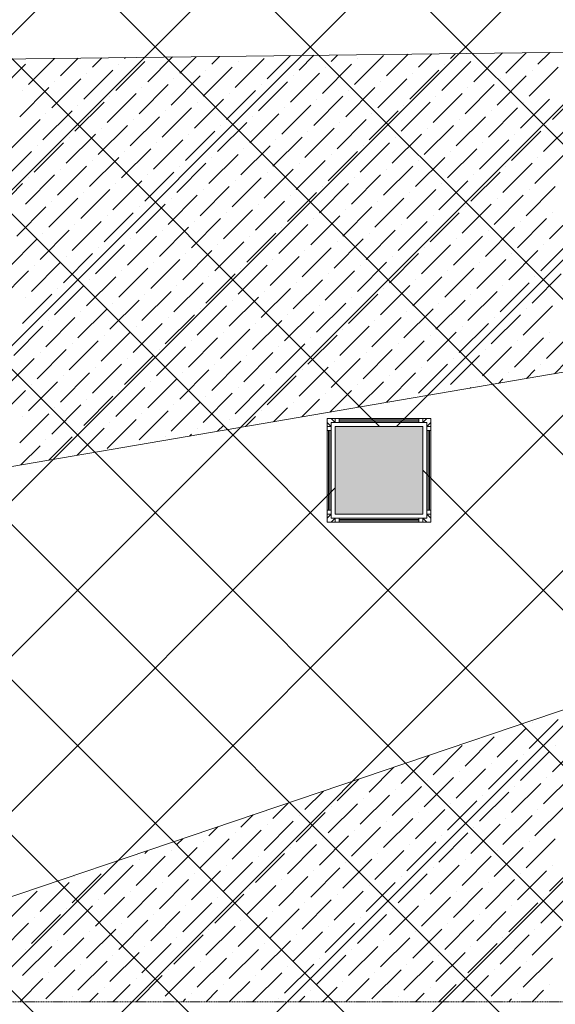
# Model space of a CAD drawing. Header units: millimetres. Extents: x -150 to 17700, y -13097 to 13830.
# Tile 8 of 67: x 5172 to 6391, y 4714 to 6956. Entities that reach past the tile are written whole.
import ezdxf

# ---------------------------------------------------------------- set-up
doc = ezdxf.new("R2010")
doc.units = ezdxf.units.MM
doc.header["$MEASUREMENT"] = 0
doc.linetypes.add('RCP XREF$0$( Hidden )', pattern=[0.375, 0.25, -0.125])
doc.layers.get('0').update_dxf_attribs({"lineweight": 5})
for name, color, linetype, lineweight, true_color in [('RCP XREF$0$A-CEILING-01', 9, 'Continuous', 0, 0x808080), ('RCP XREF$0$A-CELING ELEMENT', 9, 'Continuous', 0, 0x808080), ('RCP XREF$0$A-Wall & Column', 9, 'Continuous', 0, 0x808080)]:
    doc.layers.add(name, color=color, linetype=linetype, lineweight=lineweight, true_color=true_color)
doc.layers.add('RCP XREF$0$Z-TB-NONPLOT', color=9, linetype='Continuous', lineweight=0, true_color=0x808080, plot=False)

# ---------------------------------------------------------------- blocks, each defined once
blk = doc.blocks.new('RCP XREF')
at = {"layer": 'RCP XREF$0$A-Wall & Column', "lineweight": 0, "true_color": 0x808080}
h = blk.add_hatch(color=8, dxfattribs=at)
h.dxf.hatch_style = 1
h.paths.add_polyline_path([(5890, 5830), (6090, 5830), (6090, 6030), (5890, 6030)])
at = {"layer": 'RCP XREF$0$A-CEILING-01', "color": 8, "linetype": 'Continuous', "lineweight": 0, "true_color": 0x808080}
for p, q in [((1502.2, 3270), (11612.2, 13380)), ((2209.3, 3270), (12319.3, 13380)), ((2562.9, 3270), (12672.9, 13380)), ((2916.4, 3270), (13026.4, 13380)), ((4273.6, 3920), (13733.6, 13380)), ((4980.7, 3920), (14440.7, 13380)), ((5334.2, 3920), (14794.2, 13380)), ((6030, 6030), (13380, 13380)), ((1855.8, 3270), (11865.8, 13280)), ((10011.5, 3070), (200, 12881.5)), ((9457.9, 3270), (200, 12527.9)), ((9104.4, 3270), (200, 12174.4)), ((5990.8, 6030), (200, 11820.8)), ((8397.3, 3270), (200, 11467.3)), ((8043.7, 3270), (200, 11113.7)), ((4627.1, 3920), (11820.1, 11113)), ((7690.2, 3270), (200, 10760.2)), ((7336.6, 3270), (200, 10406.6)), ((6983, 3270), (200, 10053)), ((5979.5, 3920), (200, 9699.5)), ((8750.8, 3270), (6090, 5930.8)), ((3270, 3270), (5890, 5890))]:
    blk.add_line(p, q, dxfattribs=at)
at = {"layer": 'RCP XREF$0$A-CEILING-01', "color": 8, "lineweight": 0, "true_color": 0x808080}
for p, q in [((5890, 6030), (6090, 6030)), ((5890, 5830), (5890, 6030)), ((5890, 6030), (6090, 6030)), ((5890, 5830), (5890, 6030)), ((6090, 6030), (6090, 5830)), ((6090, 6030), (6090, 5830)), ((6090, 5830), (5890, 5830)), ((6090, 5830), (5890, 5830))]:
    blk.add_line(p, q, dxfattribs=at)
at = {"layer": 'RCP XREF$0$A-CELING ELEMENT', "color": 8, "lineweight": 0, "true_color": 0x808080}
for p, q in [((4048, 6853.2), (8917.4, 6912.2)), ((8946.2, 6586.7), (4048, 5750)), ((4445.8, 4720), (9025.5, 6269.6))]:
    blk.add_line(p, q, dxfattribs=at)
at = {"layer": 'RCP XREF$0$A-CELING ELEMENT', "color": 8, "linetype": 'Continuous', "lineweight": 0, "true_color": 0x808080, "transparency": 33554687}
for p, q in [((5191.6, 6808.1), (5251.3, 6867.8)), ((5264.5, 6828), (5304.9, 6868.5)), ((5337.4, 6847.9), (5358.6, 6869.1)), ((5390.4, 6794.9), (5456.7, 6861.2)), ((5410.3, 6867.8), (5412.3, 6869.8)), ((5463.4, 6814.7), (5519.7, 6871.1)), ((5536.3, 6834.6), (5573.4, 6871.7)), ((5609.2, 6854.5), (5627, 6872.4)), ((5662.2, 6801.5), (5728.5, 6867.8)), ((5668.9, 6861.2), (5668.9, 6861.2)), ((5735.2, 6821.4), (5788.1, 6874.3)), ((5808.1, 6841.3), (5841.8, 6875)), ((5881, 6861.2), (5895.4, 6875.6)), ((5934, 6808.1), (6000.3, 6874.4)), ((5940.7, 6867.8), (5940.7, 6867.8)), ((6006.9, 6828), (6056.5, 6877.6)), ((6079.9, 6847.9), (6110.2, 6878.2)), ((6132.9, 6794.9), (6199.2, 6861.2)), ((6152.8, 6867.8), (6163.9, 6878.9)), ((6205.8, 6814.7), (6271.2, 6880.2)), ((6212.4, 6874.4), (6212.4, 6874.4)), ((6278.7, 6834.6), (6324.9, 6880.8)), ((6351.7, 6854.5), (6378.6, 6881.5)), ((5118.6, 6788.2), (5184.9, 6854.5)), ((5317.5, 6775), (5383.8, 6841.3)), ((5397.1, 6854.5), (5397.1, 6854.5)), ((5589.3, 6781.6), (5655.6, 6847.9)), ((5595.9, 6841.3), (5595.9, 6841.3)), ((5861.1, 6788.2), (5927.4, 6854.5)), ((5867.7, 6847.9), (5867.7, 6847.9)), ((6060, 6775), (6126.3, 6841.3)), ((6139.5, 6854.5), (6139.5, 6854.5)), ((6331.8, 6781.6), (6398.1, 6847.9)), ((6338.4, 6841.3), (6338.4, 6841.3)), ((5244.6, 6755.1), (5310.9, 6821.4)), ((5251.2, 6814.7), (5251.2, 6814.7)), ((5324.1, 6834.6), (5324.1, 6834.6)), ((5516.4, 6761.7), (5582.7, 6828)), ((5523, 6821.4), (5523, 6821.4)), ((5715.3, 6748.5), (5781.6, 6814.7)), ((5788.2, 6768.3), (5854.5, 6834.6)), ((5794.8, 6828), (5794.8, 6828)), ((5987.1, 6755.1), (6053.4, 6821.4)), ((5993.7, 6814.7), (5993.7, 6814.7)), ((6066.6, 6834.6), (6066.6, 6834.6)), ((6258.9, 6761.7), (6325.1, 6828)), ((6265.5, 6821.4), (6265.5, 6821.4)), ((5171.7, 6735.2), (5238, 6801.5)), ((5178.3, 6794.9), (5178.3, 6794.9)), ((5443.5, 6741.8), (5509.8, 6808.1)), ((5450.1, 6801.5), (5450.1, 6801.5)), ((5642.3, 6728.6), (5708.6, 6794.9)), ((5721.9, 6808.1), (5721.9, 6808.1)), ((5914.1, 6735.2), (5980.4, 6801.5)), ((5920.8, 6794.9), (5920.8, 6794.9)), ((6185.9, 6741.8), (6252.2, 6808.1)), ((6192.6, 6801.5), (6192.6, 6801.5)), ((6384.8, 6728.6), (6451.1, 6794.9)), ((5370.6, 6721.9), (5436.8, 6788.2)), ((5377.2, 6781.6), (5377.2, 6781.6)), ((5569.4, 6708.7), (5635.7, 6775)), ((5649, 6788.2), (5649, 6788.2)), ((5841.2, 6715.3), (5907.5, 6781.6)), ((5847.8, 6775), (5847.8, 6775)), ((6113, 6721.9), (6179.3, 6788.2)), ((6119.6, 6781.6), (6119.6, 6781.6)), ((6311.9, 6708.7), (6378.2, 6775)), ((5224.7, 6682.2), (5291, 6748.5)), ((5297.6, 6702.1), (5363.9, 6768.3)), ((5304.3, 6761.7), (5304.3, 6761.7)), ((5496.5, 6688.8), (5562.8, 6755.1)), ((5503.1, 6748.5), (5503.1, 6748.5)), ((5576.1, 6768.3), (5576.1, 6768.3)), ((5768.3, 6695.4), (5834.6, 6761.7)), ((5774.9, 6755.1), (5774.9, 6755.1)), ((5967.2, 6682.2), (6033.5, 6748.5)), ((6040.1, 6702.1), (6106.4, 6768.3)), ((6046.7, 6761.7), (6046.7, 6761.7)), ((6239, 6688.8), (6305.3, 6755.1)), ((6245.6, 6748.5), (6245.6, 6748.5)), ((6318.5, 6768.3), (6318.5, 6768.3)), ((5151.8, 6662.3), (5218.1, 6728.6)), ((5231.3, 6741.8), (5231.3, 6741.8)), ((5423.6, 6668.9), (5489.9, 6735.2)), ((5430.2, 6728.6), (5430.2, 6728.6)), ((5695.4, 6675.5), (5761.7, 6741.8)), ((5702, 6735.2), (5702, 6735.2)), ((5894.3, 6662.3), (5960.5, 6728.6)), ((5973.8, 6741.8), (5973.8, 6741.8)), ((6166, 6668.9), (6232.3, 6735.2)), ((6172.7, 6728.6), (6172.7, 6728.6)), ((5350.7, 6649), (5417, 6715.3)), ((5357.3, 6708.7), (5357.3, 6708.7)), ((5622.5, 6655.6), (5688.7, 6721.9)), ((5629.1, 6715.3), (5629.1, 6715.3)), ((5821.3, 6642.4), (5887.6, 6708.7)), ((5900.9, 6721.9), (5900.9, 6721.9)), ((6093.1, 6649), (6159.4, 6715.3)), ((6099.8, 6708.7), (6099.8, 6708.7)), ((6364.9, 6655.6), (6431.2, 6721.9)), ((6371.5, 6715.3), (6371.5, 6715.3)), ((5277.7, 6629.1), (5344, 6695.4)), ((5284.4, 6688.8), (5284.4, 6688.8)), ((5476.6, 6615.9), (5542.9, 6682.2)), ((5549.5, 6635.8), (5615.8, 6702.1)), ((5556.2, 6695.4), (5556.2, 6695.4)), ((5748.4, 6622.5), (5814.7, 6688.8)), ((5755, 6682.2), (5755, 6682.2)), ((5828, 6702.1), (5828, 6702.1)), ((6020.2, 6629.1), (6086.5, 6695.4)), ((6026.8, 6688.8), (6026.8, 6688.8)), ((6219.1, 6615.9), (6285.4, 6682.2)), ((6292, 6635.8), (6358.3, 6702.1)), ((6298.6, 6695.4), (6298.6, 6695.4)), ((5204.8, 6609.2), (5271.1, 6675.5)), ((5211.5, 6668.9), (5211.5, 6668.9)), ((5403.7, 6596), (5470, 6662.3)), ((5483.2, 6675.5), (5483.2, 6675.5)), ((5675.5, 6602.6), (5741.8, 6668.9)), ((5682.1, 6662.3), (5682.1, 6662.3)), ((5947.3, 6609.2), (6013.6, 6675.5)), ((5953.9, 6668.9), (5953.9, 6668.9)), ((6146.2, 6596), (6212.4, 6662.3)), ((6225.7, 6675.5), (6225.7, 6675.5)), ((5131.9, 6589.4), (5198.2, 6655.6)), ((5330.8, 6576.1), (5397.1, 6642.4)), ((5337.4, 6635.8), (5337.4, 6635.8)), ((5410.3, 6655.6), (5410.3, 6655.6)), ((5602.6, 6582.7), (5668.9, 6649)), ((5609.2, 6642.4), (5609.2, 6642.4)), ((5801.4, 6569.5), (5867.7, 6635.8)), ((5874.4, 6589.4), (5940.7, 6655.6)), ((5881, 6649), (5881, 6649)), ((6073.2, 6576.1), (6139.5, 6642.4)), ((6079.9, 6635.8), (6079.9, 6635.8)), ((6152.8, 6655.6), (6152.8, 6655.6)), ((6345, 6582.7), (6411.3, 6649)), ((6351.7, 6642.4), (6351.7, 6642.4)), ((5257.9, 6556.2), (5324.1, 6622.5)), ((5264.5, 6615.9), (5264.5, 6615.9)), ((5529.6, 6562.8), (5595.9, 6629.1)), ((5536.3, 6622.5), (5536.3, 6622.5)), ((5728.5, 6549.6), (5794.8, 6615.9)), ((5808.1, 6629.1), (5808.1, 6629.1)), ((6000.3, 6556.2), (6066.6, 6622.5)), ((6006.9, 6615.9), (6006.9, 6615.9)), ((6272.1, 6562.8), (6338.4, 6629.1)), ((6278.7, 6622.5), (6278.7, 6622.5)), ((5184.9, 6536.3), (5251.2, 6602.6)), ((5191.6, 6596), (5191.6, 6596)), ((5456.7, 6543), (5523, 6609.2)), ((5463.4, 6602.6), (5463.4, 6602.6)), ((5655.6, 6529.7), (5721.9, 6596)), ((5735.2, 6609.2), (5735.2, 6609.2)), ((5927.4, 6536.3), (5993.7, 6602.6)), ((5934, 6596), (5934, 6596)), ((6199.2, 6543), (6265.5, 6609.2)), ((6205.8, 6602.6), (6205.8, 6602.6)), ((5112, 6516.4), (5178.3, 6582.7)), ((5310.9, 6503.2), (5377.2, 6569.5)), ((5383.8, 6523.1), (5450.1, 6589.4)), ((5390.4, 6582.7), (5390.4, 6582.7)), ((5582.7, 6509.8), (5649, 6576.1)), ((5589.3, 6569.5), (5589.3, 6569.5)), ((5662.2, 6589.4), (5662.2, 6589.4)), ((5854.5, 6516.4), (5920.8, 6582.7)), ((5861.1, 6576.1), (5861.1, 6576.1)), ((6053.4, 6503.2), (6119.6, 6569.5)), ((6126.3, 6523.1), (6192.6, 6589.4)), ((6132.9, 6582.7), (6132.9, 6582.7)), ((6325.1, 6509.8), (6391.4, 6576.1)), ((6331.8, 6569.5), (6331.8, 6569.5)), ((5238, 6483.3), (5304.3, 6549.6)), ((5317.5, 6562.8), (5317.5, 6562.8)), ((5509.8, 6489.9), (5576.1, 6556.2)), ((5516.4, 6549.6), (5516.4, 6549.6)), ((5781.6, 6496.6), (5847.8, 6562.8)), ((5788.2, 6556.2), (5788.2, 6556.2)), ((5980.4, 6483.3), (6046.7, 6549.6)), ((6060, 6562.8), (6060, 6562.8)), ((6252.2, 6489.9), (6318.5, 6556.2)), ((6258.9, 6549.6), (6258.9, 6549.6)), ((5165, 6463.4), (5231.3, 6529.7)), ((5244.6, 6543), (5244.6, 6543)), ((5436.8, 6470), (5503.1, 6536.3)), ((5443.5, 6529.7), (5443.5, 6529.7)), ((5708.6, 6476.7), (5774.9, 6543)), ((5715.3, 6536.3), (5715.3, 6536.3)), ((5907.5, 6463.4), (5973.8, 6529.7)), ((5987.1, 6543), (5987.1, 6543)), ((6179.3, 6470), (6245.6, 6536.3)), ((6185.9, 6529.7), (6185.9, 6529.7)), ((5363.9, 6450.1), (5430.2, 6516.4)), ((5370.6, 6509.8), (5370.6, 6509.8)), ((5562.8, 6436.9), (5629.1, 6503.2)), ((5635.7, 6456.8), (5702, 6523.1)), ((5642.3, 6516.4), (5642.3, 6516.4)), ((5834.6, 6443.5), (5900.9, 6509.8)), ((5841.2, 6503.2), (5841.2, 6503.2)), ((5914.1, 6523.1), (5914.1, 6523.1)), ((6106.4, 6450.1), (6172.7, 6516.4)), ((6113, 6509.8), (6113, 6509.8)), ((6305.3, 6436.9), (6371.5, 6503.2)), ((6378.2, 6456.8), (6444.5, 6523.1)), ((6384.8, 6516.4), (6384.8, 6516.4)), ((5291, 6430.3), (5357.3, 6496.6)), ((5297.6, 6489.9), (5297.6, 6489.9)), ((5489.9, 6417), (5556.2, 6483.3)), ((5569.4, 6496.6), (5569.4, 6496.6)), ((5761.7, 6423.6), (5828, 6489.9)), ((5768.3, 6483.3), (5768.3, 6483.3)), ((6033.5, 6430.3), (6099.8, 6496.6)), ((6040.1, 6489.9), (6040.1, 6489.9)), ((6232.3, 6417), (6298.6, 6483.3)), ((6311.9, 6496.6), (6311.9, 6496.6)), ((5145.2, 6390.5), (5211.5, 6456.8)), ((5218.1, 6410.4), (5284.4, 6476.7)), ((5224.7, 6470), (5224.7, 6470)), ((5417, 6397.1), (5483.2, 6463.4)), ((5423.6, 6456.8), (5423.6, 6456.8)), ((5496.5, 6476.7), (5496.5, 6476.7)), ((5688.7, 6403.7), (5755, 6470)), ((5695.4, 6463.4), (5695.4, 6463.4)), ((5887.6, 6390.5), (5953.9, 6456.8)), ((5960.5, 6410.4), (6026.8, 6476.7)), ((5967.2, 6470), (5967.2, 6470)), ((6159.4, 6397.1), (6225.7, 6463.4)), ((6166, 6456.8), (6166, 6456.8)), ((6239, 6476.7), (6239, 6476.7)), ((5344, 6377.2), (5410.3, 6443.5)), ((5350.7, 6436.9), (5350.7, 6436.9)), ((5615.8, 6383.9), (5682.1, 6450.1)), ((5622.5, 6443.5), (5622.5, 6443.5)), ((5814.7, 6370.6), (5881, 6436.9)), ((5894.3, 6450.1), (5894.3, 6450.1)), ((6086.5, 6377.2), (6152.8, 6443.5)), ((6093.1, 6436.9), (6093.1, 6436.9)), ((6358.3, 6383.9), (6424.6, 6450.1)), ((6364.9, 6443.5), (6364.9, 6443.5)), ((5271.1, 6357.3), (5337.4, 6423.6)), ((5277.7, 6417), (5277.7, 6417)), ((5542.9, 6364), (5609.2, 6430.3)), ((5549.5, 6423.6), (5549.5, 6423.6)), ((5741.8, 6350.7), (5808.1, 6417)), ((5821.3, 6430.3), (5821.3, 6430.3)), ((6013.6, 6357.3), (6079.9, 6423.6)), ((6020.2, 6417), (6020.2, 6417)), ((6285.4, 6364), (6351.7, 6430.3)), ((6292, 6423.6), (6292, 6423.6)), ((5198.2, 6337.5), (5264.5, 6403.7)), ((5204.8, 6397.1), (5204.8, 6397.1)), ((5397.1, 6324.2), (5463.4, 6390.5)), ((5470, 6344.1), (5536.3, 6410.4)), ((5476.6, 6403.7), (5476.6, 6403.7)), ((5668.9, 6330.8), (5735.2, 6397.1)), ((5675.5, 6390.5), (5675.5, 6390.5)), ((5748.4, 6410.4), (5748.4, 6410.4)), ((5940.7, 6337.5), (6006.9, 6403.7)), ((5947.3, 6397.1), (5947.3, 6397.1)), ((6139.5, 6324.2), (6205.8, 6390.5)), ((6212.4, 6344.1), (6278.7, 6410.4)), ((6219.1, 6403.7), (6219.1, 6403.7)), ((5125.3, 6317.6), (5191.6, 6383.9)), ((5324.1, 6304.3), (5390.4, 6370.6)), ((5403.7, 6383.9), (5403.7, 6383.9)), ((5595.9, 6310.9), (5662.2, 6377.2)), ((5602.6, 6370.6), (5602.6, 6370.6)), ((5867.7, 6317.6), (5934, 6383.9)), ((5874.4, 6377.2), (5874.4, 6377.2)), ((6066.6, 6304.3), (6132.9, 6370.6)), ((6146.2, 6383.9), (6146.2, 6383.9)), ((6338.4, 6310.9), (6404.7, 6377.2)), ((6345, 6370.6), (6345, 6370.6)), ((5251.2, 6284.4), (5317.5, 6350.7)), ((5257.9, 6344.1), (5257.9, 6344.1)), ((5330.8, 6364), (5330.8, 6364)), ((5523, 6291), (5589.3, 6357.3)), ((5529.6, 6350.7), (5529.6, 6350.7)), ((5721.9, 6277.8), (5788.2, 6344.1)), ((5794.8, 6297.7), (5861.1, 6364)), ((5801.4, 6357.3), (5801.4, 6357.3)), ((5993.7, 6284.4), (6060, 6350.7)), ((6000.3, 6344.1), (6000.3, 6344.1)), ((6073.2, 6364), (6073.2, 6364)), ((6265.5, 6291), (6331.8, 6357.3)), ((6272.1, 6350.7), (6272.1, 6350.7)), ((5178.3, 6264.5), (5244.6, 6330.8)), ((5184.9, 6324.2), (5184.9, 6324.2)), ((5450.1, 6271.2), (5516.4, 6337.5)), ((5456.7, 6330.8), (5456.7, 6330.8)), ((5649, 6257.9), (5715.3, 6324.2)), ((5728.5, 6337.5), (5728.5, 6337.5)), ((5920.8, 6264.5), (5987.1, 6330.8)), ((5927.4, 6324.2), (5927.4, 6324.2)), ((6192.6, 6271.2), (6258.9, 6337.5)), ((6199.2, 6330.8), (6199.2, 6330.8)), ((5377.2, 6251.3), (5443.5, 6317.6)), ((5383.8, 6310.9), (5383.8, 6310.9)), ((5576.1, 6238), (5642.3, 6304.3)), ((5655.6, 6317.6), (5655.6, 6317.6)), ((5847.8, 6244.6), (5914.1, 6310.9)), ((5854.5, 6304.3), (5854.5, 6304.3)), ((6119.6, 6251.3), (6185.9, 6317.6)), ((6126.3, 6310.9), (6126.3, 6310.9)), ((6318.5, 6238), (6384.8, 6304.3)), ((5231.3, 6211.5), (5297.6, 6277.8)), ((5304.3, 6231.4), (5370.6, 6297.7)), ((5310.9, 6291), (5310.9, 6291)), ((5503.1, 6218.1), (5569.4, 6284.4)), ((5509.8, 6277.8), (5509.8, 6277.8)), ((5582.7, 6297.7), (5582.7, 6297.7)), ((5774.9, 6224.8), (5841.2, 6291)), ((5781.6, 6284.4), (5781.6, 6284.4)), ((5973.8, 6211.5), (6040.1, 6277.8)), ((6046.7, 6231.4), (6113, 6297.7)), ((6053.4, 6291), (6053.4, 6291)), ((6245.6, 6218.1), (6311.9, 6284.4)), ((6252.2, 6277.8), (6252.2, 6277.8)), ((6325.1, 6297.7), (6325.1, 6297.7)), ((5158.4, 6191.6), (5224.7, 6257.9)), ((5238, 6271.2), (5238, 6271.2)), ((5430.2, 6198.2), (5496.5, 6264.5)), ((5436.8, 6257.9), (5436.8, 6257.9)), ((5702, 6204.9), (5768.3, 6271.2)), ((5708.6, 6264.5), (5708.6, 6264.5)), ((5900.9, 6191.6), (5967.2, 6257.9)), ((5980.4, 6271.2), (5980.4, 6271.2)), ((6172.7, 6198.2), (6239, 6264.5)), ((6179.3, 6257.9), (6179.3, 6257.9)), ((5357.3, 6178.4), (5423.6, 6244.6)), ((5363.9, 6238), (5363.9, 6238)), ((5629.1, 6185), (5695.4, 6251.3)), ((5635.7, 6244.6), (5635.7, 6244.6)), ((5828, 6171.7), (5894.3, 6238)), ((5907.5, 6251.3), (5907.5, 6251.3)), ((6099.8, 6178.4), (6166, 6244.6)), ((6106.4, 6238), (6106.4, 6238)), ((6371.5, 6185), (6437.8, 6251.3)), ((6378.2, 6244.6), (6378.2, 6244.6)), ((5284.4, 6158.5), (5350.7, 6224.8)), ((5291, 6218.1), (5291, 6218.1)), ((5483.2, 6145.2), (5549.5, 6211.5)), ((5556.2, 6165.1), (5622.5, 6231.4)), ((5562.8, 6224.8), (5562.8, 6224.8)), ((5755, 6151.8), (5821.3, 6218.1)), ((5761.7, 6211.5), (5761.7, 6211.5)), ((5834.6, 6231.4), (5834.6, 6231.4)), ((6026.8, 6158.5), (6093.1, 6224.8)), ((6033.5, 6218.1), (6033.5, 6218.1)), ((6225.7, 6145.2), (6292, 6211.5)), ((6298.6, 6165.1), (6364.9, 6231.4)), ((6305.3, 6224.8), (6305.3, 6224.8)), ((5211.5, 6138.6), (5277.7, 6204.9)), ((5218.1, 6198.2), (5218.1, 6198.2)), ((5410.3, 6125.3), (5476.6, 6191.6)), ((5489.9, 6204.9), (5489.9, 6204.9)), ((5682.1, 6131.9), (5748.4, 6198.2)), ((5688.7, 6191.6), (5688.7, 6191.6)), ((5953.9, 6138.6), (6020.2, 6204.9)), ((5960.5, 6198.2), (5960.5, 6198.2)), ((6152.8, 6125.3), (6219.1, 6191.6)), ((6232.3, 6204.9), (6232.3, 6204.9)), ((5138.5, 6118.7), (5204.8, 6185)), ((5337.4, 6105.4), (5403.7, 6171.7)), ((5344, 6165.1), (5344, 6165.1)), ((5417, 6185), (5417, 6185)), ((5609.2, 6112.1), (5675.5, 6178.4)), ((5615.8, 6171.7), (5615.8, 6171.7)), ((5808.1, 6098.8), (5874.4, 6165.1)), ((5881, 6118.7), (5947.3, 6185)), ((5887.6, 6178.4), (5887.6, 6178.4)), ((6079.9, 6105.4), (6146.2, 6171.7)), ((6086.5, 6165.1), (6086.5, 6165.1)), ((6159.4, 6185), (6159.4, 6185)), ((6358.3, 6171.7), (6358.3, 6171.7)), ((6389.6, 6150), (6418, 6178.4)), ((5264.5, 6085.5), (5330.8, 6151.8)), ((5271.1, 6145.2), (5271.1, 6145.2)), ((5536.3, 6092.2), (5602.6, 6158.5)), ((5542.9, 6151.8), (5542.9, 6151.8)), ((5735.2, 6078.9), (5801.4, 6145.2)), ((5814.7, 6158.5), (5814.7, 6158.5)), ((6006.9, 6085.5), (6073.2, 6151.8)), ((6013.6, 6145.2), (6013.6, 6145.2)), ((6285.4, 6151.8), (6285.4, 6151.8)), ((6325.6, 6139.1), (6345, 6158.5)), ((5191.6, 6065.7), (5257.9, 6131.9)), ((5198.2, 6125.3), (5198.2, 6125.3)), ((5463.4, 6072.3), (5529.6, 6138.6)), ((5470, 6131.9), (5470, 6131.9)), ((5662.2, 6059), (5728.5, 6125.3)), ((5741.8, 6138.6), (5741.8, 6138.6)), ((5940.7, 6125.3), (5940.7, 6125.3)), ((5941.9, 6073.5), (6000.3, 6131.9)), ((6212.4, 6131.9), (6212.4, 6131.9)), ((6261.7, 6128.1), (6272.1, 6138.6)), ((5118.6, 6045.8), (5184.9, 6112.1)), ((5317.5, 6032.5), (5383.8, 6098.8)), ((5390.4, 6052.4), (5456.7, 6118.7)), ((5397.1, 6112.1), (5397.1, 6112.1)), ((5589.3, 6039.1), (5655.6, 6105.4)), ((5595.9, 6098.8), (5595.9, 6098.8)), ((5668.9, 6118.7), (5668.9, 6118.7)), ((5867.7, 6105.4), (5867.7, 6105.4)), ((5877.9, 6062.6), (5927.4, 6112.1)), ((6139.5, 6112.1), (6139.5, 6112.1)), ((6197.7, 6117.2), (6199.2, 6118.7)), ((5244.6, 6012.6), (5310.9, 6078.9)), ((5324.1, 6092.2), (5324.1, 6092.2)), ((5516.4, 6019.3), (5582.7, 6085.5)), ((5523, 6078.9), (5523, 6078.9)), ((5794.8, 6085.5), (5794.8, 6085.5)), ((5814, 6051.7), (5854.5, 6092.2)), ((5171.7, 5992.7), (5238, 6059)), ((5251.2, 6072.3), (5251.2, 6072.3)), ((5443.5, 5999.4), (5509.8, 6065.7)), ((5450.1, 6059), (5450.1, 6059)), ((5721.9, 6065.7), (5721.9, 6065.7)), ((5750, 6040.7), (5781.6, 6072.3)), ((5178.3, 6052.4), (5178.3, 6052.4)), ((5370.6, 5979.5), (5436.8, 6045.8)), ((5377.2, 6039.1), (5377.2, 6039.1)), ((5622.1, 6018.9), (5635.7, 6032.5)), ((5649, 6045.8), (5649, 6045.8)), ((5686, 6029.8), (5708.6, 6052.4)), ((5302.3, 5964.3), (5363.9, 6025.9)), ((5304.3, 6019.3), (5304.3, 6019.3)), ((5558.1, 6008), (5562.8, 6012.6)), ((5576.1, 6025.9), (5576.1, 6025.9)), ((5174.4, 5942.4), (5218.1, 5986.1)), ((5231.3, 5999.4), (5231.3, 5999.4)), ((5238.3, 5953.3), (5291, 6006)), ((5503.1, 6006), (5503.1, 6006)), ((6331.8, 5296.7), (6398.1, 5363)), ((6258.9, 5276.8), (6325.1, 5343.1)), ((6338.4, 5356.3), (6338.4, 5356.3)), ((6185.9, 5256.9), (6252.2, 5323.2)), ((6113, 5237), (6179.3, 5303.3)), ((6384.8, 5243.6), (6451.1, 5309.9)), ((6391.4, 5303.3), (6391.4, 5303.3)), ((6040.1, 5217.1), (6104.1, 5281.1)), ((6239, 5203.9), (6305.3, 5270.2)), ((6311.9, 5223.8), (6378.2, 5290)), ((6318.5, 5283.4), (6318.5, 5283.4)), ((5967.2, 5197.2), (6023.9, 5254)), ((6166, 5184), (6232.3, 5250.3)), ((6245.6, 5263.5), (6245.6, 5263.5)), ((5894.3, 5177.4), (5943.7, 5226.8)), ((6093.1, 5164.1), (6159.4, 5230.4)), ((6099.8, 5223.8), (6099.8, 5223.8)), ((6172.7, 5243.6), (6172.7, 5243.6)), ((6364.9, 5170.7), (6431.2, 5237)), ((6371.5, 5230.4), (6371.5, 5230.4)), ((6020.2, 5144.2), (6086.5, 5210.5)), ((6026.8, 5203.9), (6026.8, 5203.9)), ((6292, 5150.8), (6358.3, 5217.1)), ((6298.6, 5210.5), (6298.6, 5210.5)), ((5821.3, 5157.5), (5863.6, 5199.7)), ((5947.3, 5124.3), (6013.6, 5190.6)), ((5953.9, 5184), (5953.9, 5184)), ((6219.1, 5131), (6285.4, 5197.2)), ((6225.7, 5190.6), (6225.7, 5190.6)), ((5748.4, 5137.6), (5783.4, 5172.6)), ((5874.4, 5104.4), (5940.7, 5170.7)), ((5881, 5164.1), (5881, 5164.1)), ((6073.2, 5091.2), (6139.5, 5157.5)), ((6146.2, 5111.1), (6212.4, 5177.4)), ((6152.8, 5170.7), (6152.8, 5170.7)), ((6345, 5097.8), (6411.3, 5164.1)), ((6351.7, 5157.5), (6351.7, 5157.5)), ((5675.5, 5117.7), (5703.3, 5145.5)), ((5801.4, 5084.5), (5867.7, 5150.8)), ((5808.1, 5144.2), (5808.1, 5144.2)), ((6000.3, 5071.3), (6066.6, 5137.6)), ((6079.9, 5150.8), (6079.9, 5150.8)), ((6272.1, 5077.9), (6338.4, 5144.2)), ((6278.7, 5137.6), (6278.7, 5137.6)), ((5602.6, 5097.8), (5623.1, 5118.4)), ((5655.6, 5044.8), (5721.9, 5111.1)), ((5728.5, 5064.7), (5794.8, 5131)), ((5735.2, 5124.3), (5735.2, 5124.3)), ((5927.4, 5051.4), (5993.7, 5117.7)), ((5934, 5111.1), (5934, 5111.1)), ((6006.9, 5131), (6006.9, 5131)), ((6199.2, 5058), (6265.5, 5124.3)), ((6205.8, 5117.7), (6205.8, 5117.7)), ((5529.6, 5077.9), (5543, 5091.2)), ((5582.7, 5024.9), (5649, 5091.2)), ((5662.2, 5104.4), (5662.2, 5104.4)), ((5854.5, 5031.5), (5920.8, 5097.8)), ((5861.1, 5091.2), (5861.1, 5091.2)), ((6126.3, 5038.1), (6192.6, 5104.4)), ((6132.9, 5097.8), (6132.9, 5097.8)), ((6325.1, 5024.9), (6391.4, 5091.2)), ((5509.8, 5005), (5576.1, 5071.3)), ((5589.3, 5084.5), (5589.3, 5084.5)), ((5781.6, 5011.6), (5847.8, 5077.9)), ((5788.2, 5071.3), (5788.2, 5071.3)), ((6053.4, 5018.3), (6119.6, 5084.5)), ((6060, 5077.9), (6060, 5077.9)), ((6252.2, 5005), (6318.5, 5071.3)), ((6331.8, 5084.5), (6331.8, 5084.5)), ((5436.8, 4985.1), (5503.1, 5051.4)), ((5443.5, 5044.8), (5443.5, 5044.8)), ((5456.7, 5058), (5462.8, 5064.1)), ((5516.4, 5064.7), (5516.4, 5064.7)), ((5708.6, 4991.7), (5774.9, 5058)), ((5715.3, 5051.4), (5715.3, 5051.4)), ((5907.5, 4978.5), (5973.8, 5044.8)), ((5980.4, 4998.4), (6046.7, 5064.7)), ((5987.1, 5058), (5987.1, 5058)), ((6179.3, 4985.1), (6245.6, 5051.4)), ((6185.9, 5044.8), (6185.9, 5044.8)), ((6258.9, 5064.7), (6258.9, 5064.7)), ((5363.9, 4965.2), (5430.2, 5031.5)), ((5370.6, 5024.9), (5370.6, 5024.9)), ((5635.7, 4971.9), (5702, 5038.1)), ((5642.3, 5031.5), (5642.3, 5031.5)), ((5834.6, 4958.6), (5900.9, 5024.9)), ((5914.1, 5038.1), (5914.1, 5038.1)), ((6106.4, 4965.2), (6172.7, 5031.5)), ((6113, 5024.9), (6113, 5024.9)), ((6378.2, 4971.9), (6444.5, 5038.1)), ((6384.8, 5031.5), (6384.8, 5031.5)), ((5291, 4945.3), (5357.3, 5011.6)), ((5297.6, 5005), (5297.6, 5005)), ((5562.8, 4952), (5629.1, 5018.3)), ((5569.4, 5011.6), (5569.4, 5011.6)), ((5761.7, 4938.7), (5828, 5005)), ((5841.2, 5018.3), (5841.2, 5018.3)), ((6033.5, 4945.3), (6099.8, 5011.6)), ((6040.1, 5005), (6040.1, 5005)), ((6305.3, 4952), (6371.5, 5018.3)), ((6311.9, 5011.6), (6311.9, 5011.6)), ((5218.1, 4925.4), (5284.4, 4991.7)), ((5417, 4912.2), (5483.2, 4978.5)), ((5489.9, 4932.1), (5556.2, 4998.4)), ((5496.5, 4991.7), (5496.5, 4991.7)), ((5688.7, 4918.8), (5755, 4985.1)), ((5695.4, 4978.5), (5695.4, 4978.5)), ((5768.3, 4998.4), (5768.3, 4998.4)), ((5960.5, 4925.4), (6026.8, 4991.7)), ((5967.2, 4985.1), (5967.2, 4985.1)), ((6159.4, 4912.2), (6225.7, 4978.5)), ((6232.3, 4932.1), (6298.6, 4998.4)), ((6239, 4991.7), (6239, 4991.7)), ((5145.2, 4905.6), (5211.5, 4971.9)), ((5344, 4892.3), (5410.3, 4958.6)), ((5423.6, 4971.9), (5423.6, 4971.9)), ((5615.8, 4898.9), (5682.1, 4965.2)), ((5622.5, 4958.6), (5622.5, 4958.6)), ((5887.6, 4905.6), (5953.9, 4971.9)), ((5894.3, 4965.2), (5894.3, 4965.2)), ((6086.5, 4892.3), (6152.8, 4958.6)), ((6166, 4971.9), (6166, 4971.9)), ((6358.3, 4898.9), (6424.6, 4965.2)), ((6364.9, 4958.6), (6364.9, 4958.6)), ((5271.1, 4872.4), (5337.4, 4938.7)), ((5277.7, 4932.1), (5277.7, 4932.1)), ((5350.7, 4952), (5350.7, 4952)), ((5542.9, 4879), (5609.2, 4945.3)), ((5549.5, 4938.7), (5549.5, 4938.7)), ((5741.8, 4865.8), (5808.1, 4932.1)), ((5814.7, 4885.7), (5881, 4952)), ((5821.3, 4945.3), (5821.3, 4945.3)), ((6013.6, 4872.4), (6079.9, 4938.7)), ((6020.2, 4932.1), (6020.2, 4932.1)), ((6093.1, 4952), (6093.1, 4952)), ((6285.4, 4879), (6351.7, 4945.3)), ((6292, 4938.7), (6292, 4938.7)), ((5198.2, 4852.5), (5264.5, 4918.8)), ((5204.8, 4912.2), (5204.8, 4912.2)), ((5470, 4859.2), (5536.3, 4925.4)), ((5476.6, 4918.8), (5476.6, 4918.8)), ((5668.9, 4845.9), (5735.2, 4912.2)), ((5748.4, 4925.4), (5748.4, 4925.4)), ((5940.7, 4852.5), (6006.9, 4918.8)), ((5947.3, 4912.2), (5947.3, 4912.2)), ((6212.4, 4859.2), (6278.7, 4925.4)), ((6219.1, 4918.8), (6219.1, 4918.8)), ((5125.3, 4832.6), (5191.6, 4898.9)), ((5397.1, 4839.3), (5463.4, 4905.6)), ((5403.7, 4898.9), (5403.7, 4898.9)), ((5595.9, 4826), (5662.2, 4892.3)), ((5675.5, 4905.6), (5675.5, 4905.6)), ((5867.7, 4832.6), (5934, 4898.9)), ((5874.4, 4892.3), (5874.4, 4892.3)), ((6139.5, 4839.3), (6205.8, 4905.6)), ((6146.2, 4898.9), (6146.2, 4898.9)), ((6338.4, 4826), (6404.7, 4892.3)), ((5251.2, 4799.5), (5317.5, 4865.8)), ((5324.1, 4819.4), (5390.4, 4885.7)), ((5330.8, 4879), (5330.8, 4879)), ((5523, 4806.1), (5589.3, 4872.4)), ((5529.6, 4865.8), (5529.6, 4865.8)), ((5602.6, 4885.7), (5602.6, 4885.7)), ((5794.8, 4812.8), (5861.1, 4879)), ((5801.4, 4872.4), (5801.4, 4872.4)), ((5993.7, 4799.5), (6060, 4865.8)), ((6066.6, 4819.4), (6132.9, 4885.7)), ((6073.2, 4879), (6073.2, 4879)), ((6265.5, 4806.1), (6331.8, 4872.4)), ((6272.1, 4865.8), (6272.1, 4865.8)), ((6345, 4885.7), (6345, 4885.7)), ((5178.3, 4779.6), (5244.6, 4845.9)), ((5257.9, 4859.2), (5257.9, 4859.2)), ((5450.1, 4786.2), (5516.4, 4852.5)), ((5456.7, 4845.9), (5456.7, 4845.9)), ((5721.9, 4792.9), (5788.2, 4859.2)), ((5728.5, 4852.5), (5728.5, 4852.5)), ((5920.8, 4779.6), (5987.1, 4845.9)), ((6000.3, 4859.2), (6000.3, 4859.2)), ((6192.6, 4786.2), (6258.9, 4852.5)), ((6199.2, 4845.9), (6199.2, 4845.9)), ((5184.9, 4839.3), (5184.9, 4839.3)), ((5377.2, 4766.3), (5443.5, 4832.6)), ((5383.8, 4826), (5383.8, 4826)), ((5649, 4773), (5715.3, 4839.3)), ((5655.6, 4832.6), (5655.6, 4832.6)), ((5847.8, 4759.7), (5914.1, 4826)), ((5927.4, 4839.3), (5927.4, 4839.3)), ((6119.6, 4766.3), (6185.9, 4832.6)), ((6126.3, 4826), (6126.3, 4826)), ((5304.3, 4746.5), (5370.6, 4812.8)), ((5310.9, 4806.1), (5310.9, 4806.1)), ((5503.1, 4733.2), (5569.4, 4799.5)), ((5576.1, 4753.1), (5642.3, 4819.4)), ((5582.7, 4812.8), (5582.7, 4812.8)), ((5774.9, 4739.8), (5841.2, 4806.1)), ((5781.6, 4799.5), (5781.6, 4799.5)), ((5854.5, 4819.4), (5854.5, 4819.4)), ((6046.7, 4746.5), (6113, 4812.8)), ((6053.4, 4806.1), (6053.4, 4806.1)), ((6245.6, 4733.2), (6311.9, 4799.5)), ((6318.5, 4753.1), (6384.8, 4819.4)), ((6325.1, 4812.8), (6325.1, 4812.8)), ((5231.3, 4726.6), (5297.6, 4792.9)), ((5238, 4786.2), (5238, 4786.2)), ((5436.9, 4720), (5496.5, 4779.6)), ((5509.8, 4792.9), (5509.8, 4792.9)), ((5702.1, 4720), (5768.3, 4786.2)), ((5708.6, 4779.6), (5708.6, 4779.6)), ((5973.8, 4726.6), (6040.1, 4792.9)), ((5980.4, 4786.2), (5980.4, 4786.2)), ((6179.4, 4720), (6239, 4779.6)), ((6252.2, 4792.9), (6252.2, 4792.9)), ((5171.7, 4720), (5224.7, 4773)), ((5363.9, 4753.1), (5363.9, 4753.1)), ((5383.9, 4720), (5423.6, 4759.7)), ((5436.8, 4773), (5436.8, 4773)), ((5635.7, 4759.7), (5635.7, 4759.7)), ((5649, 4720), (5695.4, 4766.3)), ((5861.2, 4720), (5894.3, 4753.1)), ((5907.5, 4766.3), (5907.5, 4766.3)), ((5914.2, 4720), (5967.2, 4773)), ((6106.4, 4753.1), (6106.4, 4753.1)), ((6126.3, 4720), (6166, 4759.7)), ((6179.3, 4773), (6179.3, 4773)), ((6378.2, 4759.7), (6378.2, 4759.7)), ((5291, 4733.2), (5291, 4733.2)), ((5330.8, 4720), (5350.7, 4739.8)), ((5562.8, 4739.8), (5562.8, 4739.8)), ((5596, 4720), (5622.5, 4746.5)), ((5808.1, 4720), (5821.3, 4733.2)), ((5834.6, 4746.5), (5834.6, 4746.5)), ((6033.5, 4733.2), (6033.5, 4733.2)), ((6073.3, 4720), (6093.1, 4739.8)), ((6305.3, 4739.8), (6305.3, 4739.8)), ((6338.5, 4720), (6364.9, 4746.5)), ((5543, 4720), (5549.5, 4726.6)), ((5761.7, 4726.6), (5761.7, 4726.6)), ((6285.4, 4720), (6292, 4726.6))]:
    blk.add_line(p, q, dxfattribs=at)
at = {"layer": 'RCP XREF$0$A-CELING ELEMENT', "color": 8, "linetype": 'RCP XREF$0$( Hidden )', "lineweight": 0, "ltscale": 10, "true_color": 0x808080}
blk.add_line((8781.8, 4720), (4048, 4720), dxfattribs=at)
at = {"layer": 'RCP XREF$0$A-Wall & Column', "color": 8, "lineweight": 0, "true_color": 0x808080}
for p, q in [((5872, 6039), (5872, 6030)), ((5881, 6048), (5890, 6048)), ((5899, 6048), (6081, 6048)), ((5899, 6045), (6081, 6045)), ((5899, 6042), (6081, 6042)), ((6090, 6048), (6099, 6048)), ((6108, 6039), (6108, 6030)), ((5872, 6021), (5872, 5839)), ((5875, 6021), (5875, 5839)), ((5878, 6021), (5878, 5839)), ((5890, 6030), (6090, 6030)), ((5890, 5830), (5890, 6030)), ((6090, 6030), (5890, 6030)), ((5890, 6030), (5890, 5830)), ((6090, 6030), (6090, 5830)), ((6090, 5830), (6090, 6030)), ((6102, 6021), (6102, 5839)), ((6105, 6021), (6105, 5839)), ((6108, 6021), (6108, 5839)), ((5872, 5821), (5872, 5830)), ((6090, 5830), (5890, 5830)), ((5890, 5830), (6090, 5830)), ((6108, 5830), (6108, 5821)), ((5881, 5812), (5890, 5812)), ((5899, 5818), (6081, 5818)), ((5899, 5815), (6081, 5815)), ((5899, 5812), (6081, 5812)), ((6099, 5812), (6090, 5812))]:
    blk.add_line(p, q, dxfattribs=at)
for points in [[(5890, 6039), (5881, 6048), (5872, 6048), (5872, 6039), (5881, 6030)], [(5899, 6039), (5899, 6048), (5890, 6048), (5890, 6039)], [(6090, 6039), (6090, 6048), (6081, 6048), (6081, 6039)], [(6099, 6030), (6108, 6039), (6108, 6048), (6099, 6048), (6090, 6039)], [(5881, 6030), (5872, 6030), (5872, 6021), (5881, 6021)], [(6099, 6021), (6108, 6021), (6108, 6030), (6099, 6030)], [(5881, 5839), (5872, 5839), (5872, 5830), (5881, 5830)], [(5881, 5830), (5872, 5821), (5872, 5812), (5881, 5812), (5890, 5821)], [(6090, 5821), (6099, 5812), (6108, 5812), (6108, 5821), (6099, 5830)], [(6099, 5830), (6108, 5830), (6108, 5839), (6099, 5839)], [(5890, 5821), (5890, 5812), (5899, 5812), (5899, 5821)], [(6081, 5821), (6081, 5812), (6090, 5812), (6090, 5821)]]:
    blk.add_lwpolyline(points, dxfattribs=at)
blk.add_lwpolyline([(5881, 5821), (6099, 5821), (6099, 6039), (5881, 6039)], close=True, dxfattribs=at)
at = {"layer": 'RCP XREF$0$Z-TB-NONPLOT', "color": 8, "lineweight": 0, "true_color": 0x808080}
for p, q in [((5872, 6048), (6108, 6048)), ((5872, 5812), (5872, 6048)), ((6108, 6048), (6108, 5812)), ((6108, 5812), (5872, 5812))]:
    blk.add_line(p, q, dxfattribs=at)

msp = doc.modelspace()

# ---------------------------------------------------------------- block references
at = {"ltscale": 5}
msp.add_blockref('RCP XREF', (0, 0), dxfattribs=at)

doc.saveas('drawing.dxf')
